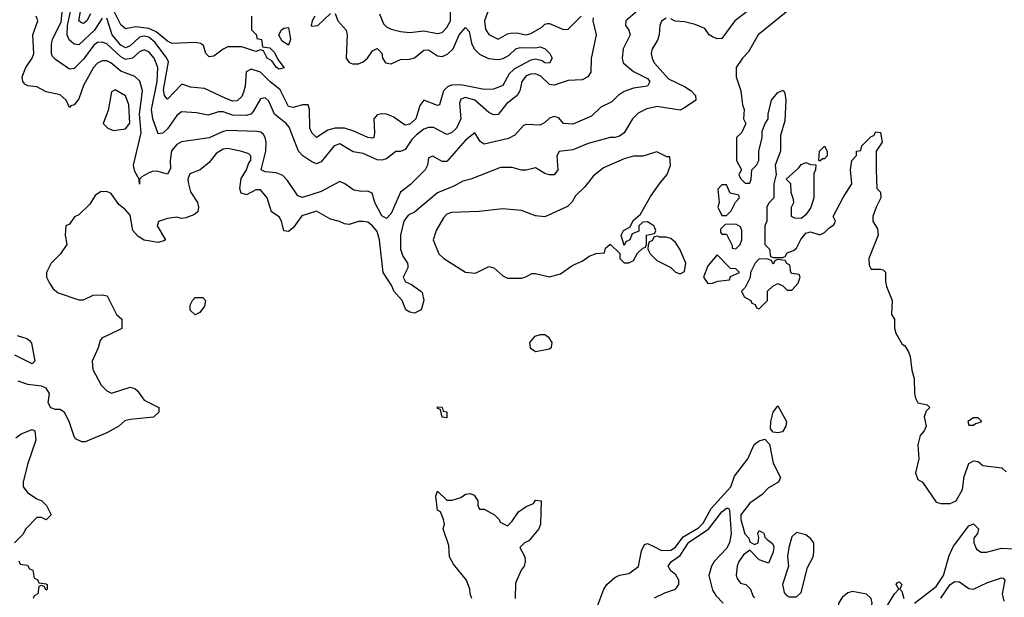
# Model space of a CAD drawing. Header units: inches. Extents: x 2601469 to 2753575, y 449403 to 582909.
# Tile 39 of 256: x 2647276 to 2651502, y 458876 to 461355. Entities that reach past the tile are written whole.
import ezdxf

# ---------------------------------------------------------------- set-up
doc = ezdxf.new("R2010")
doc.units = ezdxf.units.IN
doc.header["$MEASUREMENT"] = 0
for name, color, linetype in [('C6445', 7, 'Continuous'), ('C6446', 7, 'Continuous'), ('C6455', 7, 'Continuous'), ('C6456', 7, 'Continuous')]:
    doc.layers.add(name, color=color, linetype=linetype)

msp = doc.modelspace()

# ---------------------------------------------------------------- linework, layer by layer
at = {"layer": 'C6445', "color": 4}
for points, elevation in [([(2647265.6, 460000), (2647307.1, 459987.1), (2647318.7, 459978.7), (2647326.6, 459966.6), (2647341.6, 459890), (2647330, 459878.4), (2647255.5, 459915.5)], 24), ([(2647652.5, 460000), (2647630, 459989), (2647621.6, 459978.4), (2647613.4, 459946.6), (2647586.8, 459890), (2647590, 459854), (2647626.4, 459786.4), (2647650, 459762), (2647670, 459752), (2647750, 459778), (2647770, 459771.3), (2647782, 459762), (2647810, 459722), (2647874, 459690), (2647874, 459670), (2647851.1, 459648.9), (2647750, 459639), (2647727.1, 459632.9), (2647702, 459610), (2647650, 459582), (2647556.9, 459543.1), (2647543.1, 459543.1), (2647516.4, 459556.4), (2647510, 459566), (2647488.7, 459630), (2647469.1, 459669.1), (2647450, 459682), (2647430, 459681.2), (2647409.4, 459689.4), (2647399, 459710), (2647404, 459750), (2647390, 459774), (2647370, 459782.7), (2647311.3, 459788.7), (2647270, 459804)], 28), ([(2649501.1, 460000), (2649484.9, 459995.1), (2649464.7, 459970), (2649466.8, 459946.8), (2649490, 459931.3), (2649550, 459942.8), (2649559, 459950), (2649561.2, 459970), (2649549, 459990), (2649534, 460000)], 32), ([(2647260.1, 459559.9), (2647282, 459578), (2647330, 459596), (2647342, 459590), (2647346, 459550), (2647310, 459446), (2647291, 459370), (2647291, 459350), (2647310, 459326), (2647350, 459298), (2647372, 459290), (2647392, 459270), (2647412, 459230), (2647390, 459208), (2647370, 459218), (2647350, 459218), (2647302, 459170), (2647290, 459146), (2647254, 459110)], 28), ([(2649217.2, 458870), (2649209, 458890), (2649208.7, 458911.3), (2649193.2, 458950), (2649137.6, 459017.6), (2649120.9, 459050), (2649118, 459098), (2649094, 459170), (2649099, 459190), (2649095.3, 459210), (2649082, 459242), (2649069, 459250), (2649062, 459310), (2649070, 459332), (2649110, 459292), (2649132.7, 459292.7), (2649170, 459304.7), (2649190, 459318), (2649210, 459322), (2649226, 459314), (2649242, 459290), (2649242, 459270), (2649250, 459254), (2649270, 459254), (2649314, 459230), (2649334, 459210), (2649338, 459198), (2649370, 459182), (2649390, 459202), (2649417.2, 459242.8), (2649450, 459266), (2649482, 459278), (2649490, 459292), (2649514, 459290), (2649511, 459190), (2649504, 459170), (2649461.4, 459118.6), (2649442, 459110), (2649422, 459090), (2649444.7, 459050), (2649446, 459030), (2649441, 459010), (2649428.1, 458991.9), (2649404.1, 458935.9), (2649402, 458870)], 28), ([(2649752.7, 458830), (2649783.7, 458910), (2649796, 458930), (2649830, 458961), (2649850, 458970.7), (2649890, 458977.3), (2649931.6, 459008.4), (2649944.2, 459075.8), (2649958, 459102), (2649970, 459106.8), (2650000, 459091.9)], 28), ([(2647272.7, 459032.7), (2647278, 459018), (2647310, 459014), (2647318, 458998), (2647332.7, 458992.7), (2647338, 458958), (2647352.7, 458952.7), (2647358, 458938), (2647390, 458934), (2647394, 458930), (2647394, 458910), (2647390, 458906), (2647382, 458922), (2647370, 458926), (2647358, 458922), (2647354, 458890), (2647338, 458882), (2647334, 458870)], 28)]:
    msp.add_lwpolyline(points, dxfattribs=dict(at, elevation=elevation))
at = {"layer": 'C6445', "color": 4, "elevation": 28}
msp.add_lwpolyline([(2649110, 459646), (2649088.9, 459648.9), (2649082, 459682), (2649070, 459686), (2649070, 459694), (2649090, 459692), (2649094, 459674), (2649110, 459672)], close=True, dxfattribs=at)
at = {"layer": 'C6446', "color": 4}
for points, elevation in [([(2647630, 461360.9), (2647598, 461310), (2647530, 461247), (2647510, 461249.6), (2647488.1, 461268.1), (2647479.7, 461290), (2647481.5, 461330), (2647502.4, 461430)], 12), ([(2647580.5, 461379.5), (2647564, 461350), (2647550, 461338), (2647541.6, 461341.6), (2647529.7, 461350), (2647544.8, 461430)], 8), ([(2649947.2, 461410), (2649877.3, 461350), (2649876.3, 461330), (2649890.5, 461310), (2649895.5, 461290), (2649866, 461230), (2649861.6, 461190), (2649866, 461170), (2649910, 461132.4), (2649970, 461102), (2649980.5, 461090), (2649970.3, 461069.7), (2649910, 461061.6), (2649870, 461047.3), (2649844, 461030), (2649817.3, 461002.7), (2649770, 460979.5), (2649730, 460940.9), (2649650, 460906.6), (2649610, 460909.3), (2649590, 460933.2), (2649570, 460939.3), (2649550, 460932.3), (2649530, 460913.2), (2649510, 460902.7), (2649450, 460905.2), (2649438.8, 460901.2), (2649401.3, 460858.7), (2649374.7, 460845.3), (2649270, 460821.2), (2649252.7, 460832.7), (2649230, 460869), (2649190, 460838), (2649110, 460746), (2649090, 460746), (2649050, 460769.2), (2649030, 460762), (2649026, 460730), (2649017.1, 460710), (2648953.1, 460646.9), (2648910, 460614), (2648870, 460522.7), (2648850, 460501.2), (2648830, 460513.2), (2648800.7, 460570), (2648788.7, 460610), (2648770, 460619.3), (2648742.8, 460617.2), (2648710, 460622.7), (2648671.1, 460651.1), (2648650, 460660.9), (2648570, 460618), (2648490, 460591.6), (2648470, 460599.3), (2648425.4, 460665.4), (2648405.6, 460685.6), (2648377.4, 460697.4), (2648330, 460701.6), (2648313.2, 460710), (2648333.3, 460790), (2648333.5, 460830), (2648329.8, 460849.8), (2648322, 460862), (2648311.6, 460871.6), (2648294.6, 460874.6), (2648170, 460879.1), (2648150, 460875.1), (2648090, 460848.3), (2647970, 460831.2), (2647950, 460819.7), (2647928.1, 460791.9), (2647922.2, 460750), (2647923.7, 460716.3), (2647910, 460692.3), (2647870, 460703.6), (2647850, 460704.2), (2647830, 460697.4), (2647799.8, 460680.2), (2647791, 460670), (2647790, 460648.7), (2647789, 460670), (2647770, 460704), (2647765.1, 460730), (2647798.2, 460870), (2647791, 460950), (2647803.1, 461050), (2647791.4, 461091.4), (2647770.6, 461110.6), (2647710, 461134.6), (2647667.8, 461170), (2647650, 461177.8), (2647630, 461178.5), (2647610, 461168.5), (2647592.6, 461150), (2647550, 461072), (2647530, 461016), (2647510, 460989.2), (2647495.3, 460984.7), (2647490, 460978), (2647476.2, 461010), (2647450, 461033.1), (2647390, 461045.1), (2647350, 461067), (2647311.7, 461071.7), (2647298, 461078), (2647289.6, 461089.6), (2647287, 461110), (2647302.4, 461150), (2647329.7, 461190), (2647337.6, 461210), (2647333.1, 461290), (2647353.7, 461350), (2647347.1, 461370)], 24), ([(2649736.7, 461363.3), (2649735.8, 461350), (2649750.4, 461290), (2649728.1, 461188.1), (2649726.8, 461130), (2649714.8, 461110), (2649690, 461097.2), (2649630, 461093.3), (2649570, 461073.7), (2649550, 461076.3), (2649512.7, 461112.7), (2649490, 461122), (2649470, 461120.9), (2649450, 461113.5), (2649431.6, 461090), (2649423.2, 461050), (2649411.4, 461030), (2649366.1, 460993.9), (2649330, 460948.3), (2649310, 460946), (2649290, 460956.3), (2649229.3, 461010), (2649190, 461020.5), (2649170, 461014.5), (2649163.9, 460996.1), (2649169, 460930), (2649150.2, 460890), (2649130, 460869.7), (2649110, 460862.4), (2649052.5, 460892.5), (2649030, 460892.8), (2649010, 460884.7), (2648978.8, 460861.2), (2648959.2, 460840.8), (2648930, 460798), (2648910, 460789.6), (2648890, 460789.4), (2648850, 460758.4), (2648830, 460751.6), (2648810, 460753.6), (2648750, 460781.1), (2648707.5, 460787.5), (2648650, 460822), (2648625.8, 460814.2), (2648570, 460745.1), (2648550, 460735.6), (2648530, 460745.1), (2648491.5, 460770), (2648472.6, 460790), (2648433, 460893), (2648419.3, 460910), (2648369.6, 460950), (2648344.8, 461004.8), (2648330, 461019.3), (2648310, 461016), (2648278.6, 460961.4), (2648267.7, 460950), (2648250, 460943.1), (2648190, 460945.8), (2648150, 460959.7), (2648130, 460959.2), (2648084.9, 460944.9), (2648035.6, 460955.6), (2647970, 460959.5), (2647950, 460943.6), (2647910, 460886.9), (2647890, 460868.3), (2647870, 460865.1), (2647847.9, 460930), (2647842.6, 460970), (2647866.3, 461090), (2647869.8, 461150), (2647853.3, 461190), (2647830, 461217.6), (2647810, 461225.6), (2647790, 461216.9), (2647760.4, 461190), (2647730, 461184.2), (2647710, 461195.3), (2647650, 461251.1), (2647630, 461259.1), (2647610, 461256.4), (2647593.9, 461246.1), (2647550, 461185.7), (2647510, 461146), (2647490, 461142), (2647430, 461183.7), (2647417.2, 461197.2), (2647413.3, 461210), (2647413.3, 461250), (2647416.8, 461270), (2647454.9, 461345.1), (2647460.4, 461400.4)], 16), ([(2648630, 461382), (2648641, 461350), (2648677.3, 461310), (2648682, 461290), (2648678, 461190), (2648690.9, 461170.9), (2648704.9, 461164.9), (2648730, 461165.5), (2648750, 461174), (2648769.2, 461190), (2648790, 461221), (2648810, 461230.8), (2648830, 461211.3), (2648834, 461190), (2648846.8, 461170), (2648870, 461164.9), (2648910, 461184), (2648950, 461184.9), (2648970, 461190.6), (2649010, 461224), (2649030, 461224.9), (2649070, 461199.5), (2649090, 461197.6), (2649112.7, 461207.3), (2649137.2, 461230), (2649162, 461290), (2649190, 461321), (2649204.9, 461304.9), (2649214.6, 461254.6), (2649227.3, 461230), (2649250, 461207.7), (2649288.5, 461188.5), (2649330, 461183.8), (2649351.8, 461188.2), (2649377.1, 461202.9), (2649406, 461230), (2649424.6, 461235.4), (2649490, 461234), (2649510, 461238), (2649532, 461230), (2649552, 461210), (2649562, 461190), (2649550, 461169), (2649530, 461169.4), (2649518.6, 461178.6), (2649490, 461186), (2649470, 461180.9), (2649423.4, 461156.6), (2649397.7, 461142.3), (2649377.3, 461122.7), (2649350, 461073.2), (2649310, 461057.2), (2649270, 461055.1), (2649170, 461075.8), (2649130, 461074.3), (2649112.7, 461067.3), (2649094.4, 461050), (2649078, 460990), (2649070, 460986), (2649010, 461009), (2648993, 460987), (2648976.3, 460930), (2648950, 460907), (2648930, 460902), (2648878.6, 460938.6), (2648850, 460949.6), (2648830, 460951.5), (2648810, 460946.6), (2648795.5, 460930), (2648799.1, 460870), (2648796, 460850), (2648790, 460846), (2648770, 460849.6), (2648710, 460877), (2648669.7, 460889.6), (2648630, 460889.7), (2648598.5, 460881.4), (2648549.5, 460849.5), (2648530, 460869), (2648520.9, 460890), (2648519.5, 460970), (2648514, 460990), (2648490, 460989.5), (2648450, 460977.6), (2648430, 460982.9), (2648394.4, 461054.4), (2648349.8, 461089.8), (2648310, 461129.6), (2648270, 461142.9), (2648248.7, 461131.3), (2648244.2, 461070), (2648236.7, 461043.3), (2648230, 461025.2), (2648210, 461007), (2648190, 461005.6), (2648157.5, 461017.5), (2648070, 461059.7), (2648010, 461065.2), (2647977.2, 461077.2), (2647970, 461077.2), (2647910, 461014), (2647897.2, 461030), (2647893.8, 461053.8), (2647914.3, 461174.3), (2647908, 461190), (2647857.6, 461257.6), (2647830, 461279.8), (2647810, 461283.9), (2647790, 461280.4), (2647750, 461242.4), (2647730, 461233.6), (2647710, 461246.3), (2647672.6, 461290), (2647650, 461360.9)], 12), ([(2648271.3, 461370), (2648271.6, 461311.6), (2648292, 461290), (2648294, 461274), (2648314, 461270), (2648318, 461238), (2648350, 461234), (2648370, 461214), (2648384.7, 461184.7), (2648412, 461148), (2648390, 461142), (2648378, 461150), (2648358, 461178), (2648338, 461190), (2648322, 461222), (2648310, 461226), (2648290, 461218), (2648230, 461238), (2648170, 461238), (2648150, 461228.7), (2648110, 461199), (2648090, 461195.3), (2648075.3, 461210), (2648064.7, 461244.7), (2648052.3, 461252.3), (2648030, 461257.6), (2647930, 461253), (2647910, 461262.4), (2647862.7, 461302.7), (2647830, 461317.1), (2647775.1, 461324.9), (2647730, 461316.2), (2647710, 461332.7), (2647681.4, 461390)], 8), ([(2648542.8, 461370), (2648531, 461350), (2648526.8, 461330), (2648530, 461326.8), (2648555.3, 461330), (2648610, 461382)], 12), ([(2648819.9, 461379.9), (2648837.2, 461337.2), (2648850, 461324.4), (2648870, 461314), (2648910, 461303.7), (2648950, 461299.5), (2649010, 461306.7), (2649070, 461295.5), (2649090, 461300.7), (2649110, 461322), (2649125.1, 461350), (2649124.4, 461390)], 16), ([(2649291.8, 461408.2), (2649270.4, 461350), (2649274.6, 461314.6), (2649290, 461290.8), (2649330, 461271), (2649370, 461294.8), (2649382.5, 461297.5), (2649410, 461298), (2649450, 461290.4), (2649470, 461295.8), (2649517.3, 461322.8), (2649530, 461336), (2649541.5, 461338.5), (2649550, 461339.1), (2649610, 461312.7), (2649630, 461314.9), (2649686, 461370)], 16), ([(2650000, 461245.3), (2649990.8, 461230), (2649986.8, 461210), (2649990.8, 461190), (2649998.8, 461170), (2650000, 461168.7)], 28), ([(2650000, 460979.7), (2649967.9, 460972.1), (2649930, 460954), (2649906.8, 460930), (2649871, 460870), (2649850, 460855.3), (2649830, 460849), (2649810, 460849.2), (2649716.1, 460823.9), (2649650, 460796), (2649591.1, 460788.9), (2649581, 460770), (2649586, 460710), (2649570, 460688.7), (2649550, 460688.7), (2649530, 460695.3), (2649490, 460719), (2649450, 460709.2), (2649430, 460709), (2649390, 460721.2), (2649339.8, 460720.2), (2649212, 460670), (2649177.5, 460662.5), (2649139, 460641), (2649070, 460611.8), (2648970.7, 460529.3), (2648944.1, 460515.9), (2648924.9, 460490), (2648910.5, 460430), (2648910.5, 460370), (2648920.4, 460340.4), (2648941, 460310), (2648942, 460298), (2648942, 460290), (2648922, 460250), (2648932, 460230), (2648958, 460218), (2648998, 460190), (2649003.5, 460183.5), (2649010.7, 460150), (2648998.8, 460110), (2648970, 460096), (2648950, 460099.3), (2648934, 460110), (2648917.2, 460150), (2648882, 460190), (2648872.9, 460212.9), (2648836, 460270), (2648821, 460410), (2648810, 460446), (2648790, 460469.5), (2648770, 460486), (2648750, 460489.3), (2648730.8, 460489.2), (2648690, 460475.3), (2648670, 460479), (2648649.3, 460489.3), (2648610, 460499), (2648550, 460533.2), (2648486.9, 460513.1), (2648450, 460460.9), (2648430, 460446), (2648410, 460449), (2648399.5, 460490), (2648390, 460509), (2648357.2, 460530), (2648339, 460590), (2648310, 460624), (2648290, 460625.2), (2648250, 460603.7), (2648226.6, 460610), (2648220.5, 460630), (2648226.6, 460673.4), (2648249.3, 460710), (2648259.3, 460740.7), (2648268.7, 460750), (2648268, 460770), (2648259, 460779), (2648229.4, 460789.4), (2648170, 460801.6), (2648150, 460799.5), (2648119.9, 460780.1), (2648090, 460742), (2648051.3, 460710), (2648006.8, 460693.2), (2647997.3, 460670), (2648000.4, 460650), (2648010, 460616), (2648038.8, 460570), (2648044, 460550), (2648041, 460530), (2648023, 460517), (2647990, 460505.2), (2647970, 460502), (2647950, 460508), (2647910, 460502), (2647871.6, 460488.4), (2647866, 460470), (2647902, 460410), (2647894.4, 460405.6), (2647870, 460399), (2647810, 460409.3), (2647784.8, 460424.8), (2647761.2, 460450), (2647750, 460515.3), (2647730, 460539), (2647701.2, 460561.2), (2647668.4, 460608.4), (2647650, 460618), (2647623.6, 460616.4), (2647599.6, 460600.4), (2647576.9, 460563.1), (2647530, 460518), (2647511.6, 460508.4), (2647490, 460478), (2647474, 460470), (2647472, 460430), (2647478, 460390), (2647452, 460350), (2647412, 460310), (2647392, 460270), (2647392, 460250), (2647403.6, 460223.6), (2647419.6, 460199.6), (2647442, 460182), (2647530, 460152), (2647550, 460152), (2647592, 460172), (2647630, 460174), (2647652, 460170), (2647692, 460090), (2647714, 460070), (2647714, 460030), (2647652.5, 460000)], 28), ([(2650000, 460784.7), (2649951.1, 460768.9), (2649910, 460769.2), (2649870, 460758), (2649781.1, 460718.9), (2649736.8, 460683.2), (2649702, 460638), (2649661.4, 460598.6), (2649647.3, 460572.7), (2649627.3, 460552.7), (2649530, 460509.2), (2649490, 460512.7), (2649430, 460536), (2649350, 460543.7), (2649247.7, 460532.3), (2649130, 460527), (2649110, 460520.9), (2649094.9, 460505.1), (2649063, 460450), (2649050.8, 460410), (2649074.8, 460350), (2649096, 460330), (2649190, 460271), (2649232.7, 460267.3), (2649290, 460296), (2649310.5, 460290.5), (2649350, 460256), (2649370, 460246), (2649430, 460246), (2649449.1, 460250.9), (2649474.6, 460265.4), (2649490, 460266), (2649550, 460251.3), (2649596.5, 460263.5), (2649650, 460301), (2649690, 460318.8), (2649720.1, 460339.9), (2649750, 460351.3), (2649786, 460354), (2649790, 460374), (2649810, 460392), (2649852, 460352), (2649852, 460330), (2649870, 460312), (2649890, 460312), (2649910, 460322), (2649927.3, 460352.7), (2649950, 460374), (2649962, 460378), (2649966, 460390), (2649966, 460430), (2650000, 460437.6)], 32), ([(2650000, 460465), (2649998, 460470), (2649970, 460488), (2649950, 460486), (2649934, 460470), (2649932.7, 460447.3), (2649904.7, 460435.3), (2649894, 460410), (2649878, 460402), (2649870, 460386), (2649858, 460430), (2649868, 460450), (2649895.3, 460464.7), (2649910, 460494), (2649940.4, 460519.6), (2649983.2, 460596.8), (2650000, 460620.5)], 32), ([(2650000, 460422.5), (2649998, 460422), (2649990, 460406), (2649978, 460402), (2649972.7, 460387.3), (2649972, 460370), (2649982, 460350), (2650000, 460332)], 32), ([(2649534, 460000), (2649530, 460002.7), (2649510, 460002.7), (2649501.1, 460000)], 32)]:
    msp.add_lwpolyline(points, dxfattribs=dict(at, elevation=elevation))
for points, elevation in [([(2648430, 461246), (2648403.1, 461263.1), (2648388.7, 461288.7), (2648398, 461310), (2648410, 461318), (2648430, 461322), (2648438, 461270)], 8), ([(2647685.4, 461054.6), (2647670, 461046), (2647655.3, 460964.7), (2647634, 460910), (2647654, 460890), (2647679.6, 460879.6), (2647730, 460886), (2647748.9, 460911.1), (2647745.2, 460990), (2647730, 461028)], 28), ([(2648030, 460088), (2648008.4, 460108.4), (2648008, 460130), (2648018, 460150), (2648030, 460162), (2648062, 460162), (2648074, 460150), (2648070, 460126), (2648050, 460098)], 28)]:
    msp.add_lwpolyline(points, close=True, dxfattribs=dict(at, elevation=elevation))
at = {"layer": 'C6455', "color": 4}
for points, elevation in [([(2651041.7, 460000), (2651062.8, 459962.8), (2651074.4, 459954.4), (2651091.3, 459930), (2651098, 459910), (2651104.7, 459850), (2651115.3, 459815.3), (2651116, 459750), (2651121, 459730), (2651131.1, 459711.1), (2651170, 459702), (2651182, 459690), (2651166, 459674), (2651158, 459650), (2651166, 459610), (2651158, 459590), (2651141, 459570), (2651131, 459530), (2651134.8, 459470), (2651121, 459410), (2651130, 459382), (2651150.6, 459370.6), (2651210, 459284.7), (2651230, 459278), (2651270, 459278), (2651295.3, 459290), (2651322, 459338), (2651330, 459394), (2651349.2, 459450), (2651370, 459462), (2651390, 459458), (2651410, 459442), (2651491.1, 459431.1), (2651510, 459414)], 32), ([(2650000, 459091.9), (2650030, 459077), (2650070, 459078.7), (2650090, 459090.4), (2650124.1, 459135.9), (2650190, 459174.6), (2650210, 459194.4), (2650243.5, 459256.5), (2650327.8, 459350), (2650344.4, 459395.6), (2650400.5, 459470), (2650428.2, 459531.8), (2650450, 459548), (2650474.4, 459554.4), (2650493.7, 459533.7), (2650510, 459452), (2650542, 459390), (2650532, 459370), (2650490, 459345.2), (2650462.8, 459317.2), (2650410, 459279.5), (2650370.6, 459230), (2650370.6, 459210), (2650388.4, 459148.4), (2650404.7, 459130), (2650410, 459114), (2650430, 459102), (2650446, 459110), (2650448, 459132), (2650444, 459150), (2650450, 459162), (2650470, 459151.3), (2650474.4, 459134.4), (2650483.5, 459123.5), (2650507.3, 459107.3), (2650512, 459092), (2650510.3, 459070), (2650490, 459022), (2650450, 459037.2), (2650410, 459078), (2650382.5, 459057.5), (2650363, 459030), (2650355.5, 459010), (2650350.7, 458970.7), (2650355.9, 458955.9), (2650370, 458936), (2650392, 458930), (2650412, 458910), (2650422, 458882), (2650430, 458874)], 28), ([(2650000, 458873), (2650045.1, 458894.9), (2650091.3, 458910), (2650105.1, 458930), (2650104.8, 458950), (2650091.9, 458971.9), (2650071.3, 458990), (2650059.6, 459010), (2650063.5, 459016.5), (2650074, 459030), (2650110, 459055.6), (2650147.9, 459112.1), (2650231.7, 459168.3), (2650290, 459243.1), (2650310, 459258), (2650318, 459258), (2650322.8, 459250), (2650329.1, 459150), (2650322, 459110), (2650310, 459085.6), (2650256.5, 459030), (2650245.2, 459010), (2650233.4, 458970), (2650250, 458906), (2650263.9, 458883.9), (2650295.8, 458850)], 24), ([(2651116, 458850), (2651210, 458922), (2651241.3, 458970), (2651265.3, 459054.7), (2651284.2, 459095.8), (2651350, 459182.8), (2651370, 459190.7), (2651391.3, 459170), (2651386, 459150), (2651371, 459130), (2651370.8, 459110), (2651382, 459082), (2651402, 459070), (2651426, 459070), (2651490, 459086), (2651590, 459081)], 28), ([(2650982, 458810), (2651030, 458891.3), (2651048.7, 458910), (2651038, 458930), (2651042, 458938), (2651050, 458942), (2651062, 458930), (2651054, 458910), (2651062, 458902), (2651070.6, 458870)], 28), ([(2651230, 458871.8), (2651270, 458930.3), (2651290, 458943.7), (2651310, 458941.6), (2651350, 458913), (2651370, 458910.4), (2651430, 458939.5), (2651490, 458958.8), (2651497.3, 458957.3), (2651504.7, 458950), (2651492.4, 458890), (2651499, 458859)], 24)]:
    msp.add_lwpolyline(points, dxfattribs=dict(at, elevation=elevation))
for points, elevation in [([(2650530, 459581.2), (2650510, 459584), (2650499, 459599), (2650499.3, 459630), (2650509.5, 459670), (2650530, 459698), (2650566.8, 459630), (2650564, 459610), (2650550, 459586)], 28), ([(2651390, 459646), (2651370, 459646), (2651344.7, 459630), (2651350, 459614), (2651370, 459614), (2651378, 459622), (2651390, 459624.7), (2651406, 459630)], 36), ([(2650610, 459154), (2650590, 459135.3), (2650577.3, 459090), (2650571.3, 459051.3), (2650576, 459010), (2650550.5, 458930), (2650556.8, 458896.8), (2650564.9, 458884.9), (2650578, 458878), (2650610, 458878), (2650630, 458896), (2650656.5, 459003.5), (2650681.2, 459050), (2650684, 459070), (2650684, 459110), (2650670, 459128.7), (2650650, 459144)], 32), ([(2650850, 458900.7), (2650830, 458894.5), (2650805.4, 458874.6), (2650790.5, 458850), (2650790, 458826.8), (2650850, 458796.4), (2650870, 458790.4), (2650890, 458792.4), (2650910, 458803.8), (2650929.6, 458830), (2650935.1, 458850), (2650931, 458871), (2650910, 458889.6)], 32)]:
    msp.add_lwpolyline(points, close=True, dxfattribs=dict(at, elevation=elevation))
at = {"layer": 'C6456', "color": 4}
for points, elevation in [([(2650641, 461450), (2650446, 461290), (2650403.5, 461216.5), (2650378, 461190), (2650351.3, 461150), (2650351, 461110), (2650371.3, 461050), (2650378, 460990), (2650384.7, 460970), (2650382, 460930), (2650392, 460910), (2650374, 460870), (2650352, 460850), (2650352, 460750), (2650374, 460710), (2650362, 460690), (2650370, 460674), (2650390, 460654), (2650410, 460654), (2650415.3, 460670), (2650418, 460710), (2650438, 460730), (2650448, 460750), (2650448.7, 460790), (2650462, 460850), (2650463.1, 460876.9), (2650475.3, 460910), (2650488, 460930), (2650488, 460950), (2650502, 461010), (2650530, 461042), (2650552.7, 461052.7), (2650559.6, 461039.6), (2650564.7, 461010), (2650559.8, 460920.2), (2650542, 460858), (2650541, 460790), (2650518, 460730), (2650522, 460690), (2650512, 460650), (2650512, 460590), (2650490, 460566), (2650482, 460550), (2650482, 460490), (2650474, 460470), (2650474, 460390), (2650494, 460370), (2650498, 460338), (2650510, 460334), (2650550, 460334), (2650562, 460338), (2650570, 460354), (2650596.4, 460363.6), (2650610, 460374), (2650629.1, 460410.9), (2650650, 460438), (2650670, 460444.7), (2650710, 460432), (2650730, 460442), (2650750, 460462), (2650770, 460474), (2650778, 460490), (2650768, 460510), (2650810, 460592), (2650848, 460650), (2650842, 460710), (2650848, 460750), (2650867.3, 460772.7), (2650868, 460790), (2650886, 460794), (2650890, 460814), (2650930, 460854), (2650942, 460858), (2650950, 460874), (2650970.9, 460870.9), (2650978, 460830), (2650952, 460790), (2650952, 460710), (2650954, 460630), (2650970, 460614), (2650971.3, 460590), (2650951.3, 460550), (2650938, 460510), (2650938, 460490), (2650958, 460458), (2650961, 460430), (2650921, 460330), (2650922, 460302), (2650930, 460284.7), (2650970, 460284.7), (2650982, 460282), (2650991.6, 460271.6), (2650991.3, 460230), (2650996, 460210), (2651021, 460150), (2651018, 460090), (2651031, 460070), (2651031.1, 460031.1), (2651036, 460010), (2651041.7, 460000)], 32), ([(2650398.8, 461390), (2650344.9, 461350), (2650290, 461274), (2650270, 461273.2), (2650250, 461281.2), (2650235.3, 461290), (2650217.2, 461317.2), (2650174.8, 461334.8), (2650130, 461346), (2650089.3, 461349.3), (2650070, 461359)], 28), ([(2650050, 461362), (2650030, 461348), (2650022.8, 461330), (2650020.7, 461290), (2650013, 461267), (2650000, 461245.3)], 28), ([(2650000, 461168.7), (2650060.9, 461100.9), (2650130, 461068.2), (2650157.3, 461050), (2650176, 461030), (2650178, 461010), (2650130, 460976), (2650110, 460966), (2650010, 460982), (2650000, 460979.7)], 28), ([(2650000, 460620.5), (2650024.7, 460655.3), (2650055.3, 460690), (2650068.7, 460730), (2650066, 460766), (2650054, 460766), (2650010, 460788), (2650000, 460784.7)], 32), ([(2650000, 460437.6), (2650002, 460438), (2650006, 460450), (2650000, 460465)], 32), ([(2650000, 460332), (2650010, 460322), (2650071, 460291), (2650090, 460272), (2650110, 460264.7), (2650130, 460274), (2650135.3, 460310), (2650108.7, 460370), (2650090, 460398), (2650070, 460415.3), (2650050, 460422), (2650022, 460422), (2650014, 460426), (2650000, 460422.5)], 32)]:
    msp.add_lwpolyline(points, dxfattribs=dict(at, elevation=elevation))
at = {"layer": 'C6456', "color": 4, "elevation": 32}
for points in [[(2650710, 460748), (2650706, 460750), (2650708, 460790), (2650730, 460812), (2650742, 460790), (2650742, 460770), (2650730, 460758), (2650722, 460758)], [(2650630, 460502), (2650603.1, 460503.1), (2650588, 460510), (2650588, 460550), (2650598, 460570), (2650596.4, 460583.6), (2650587.3, 460612.7), (2650586, 460650), (2650566, 460670), (2650620.4, 460719.6), (2650630, 460734), (2650650, 460742), (2650670, 460734), (2650692.7, 460732.7), (2650691.3, 460710), (2650684.7, 460695.3), (2650684.7, 460590), (2650670.9, 460549.1), (2650650, 460518)], [(2650310, 460646), (2650290, 460646), (2650272.7, 460627.3), (2650278, 460570), (2650272, 460550), (2650290, 460514), (2650310, 460514), (2650330, 460534), (2650348.4, 460571.6), (2650366, 460590), (2650362, 460602), (2650326, 460610)], [(2650350, 460478), (2650303.6, 460476.4), (2650283.6, 460456.4), (2650283.6, 460443.6), (2650290, 460434), (2650310, 460434), (2650334, 460386), (2650334, 460374), (2650350, 460372), (2650368, 460390), (2650375.3, 460410), (2650375.3, 460450), (2650370, 460466)], [(2650270, 460346), (2650230, 460298), (2650211.3, 460250), (2650230, 460222), (2650250, 460224.7), (2650272.7, 460232.7), (2650322, 460238), (2650327.3, 460252.7), (2650366, 460270), (2650350, 460286), (2650327.3, 460287.3)], [(2650450, 460328), (2650432, 460310), (2650412, 460270), (2650411.6, 460248.4), (2650390, 460206), (2650374, 460190), (2650385.4, 460165.4), (2650414, 460150), (2650418, 460138), (2650432.7, 460132.7), (2650438, 460118), (2650450, 460114), (2650486, 460150), (2650486, 460190), (2650508.4, 460211.6), (2650530, 460222), (2650552, 460212), (2650570, 460194), (2650590, 460194), (2650616.4, 460223.6), (2650626, 460250), (2650622, 460262), (2650590, 460266), (2650586, 460270), (2650582, 460302), (2650568, 460308), (2650562, 460322), (2650530, 460326), (2650518, 460322), (2650510, 460306), (2650502, 460322), (2650487.3, 460327.3)]]:
    msp.add_lwpolyline(points, close=True, dxfattribs=at)

doc.saveas('drawing.dxf')
